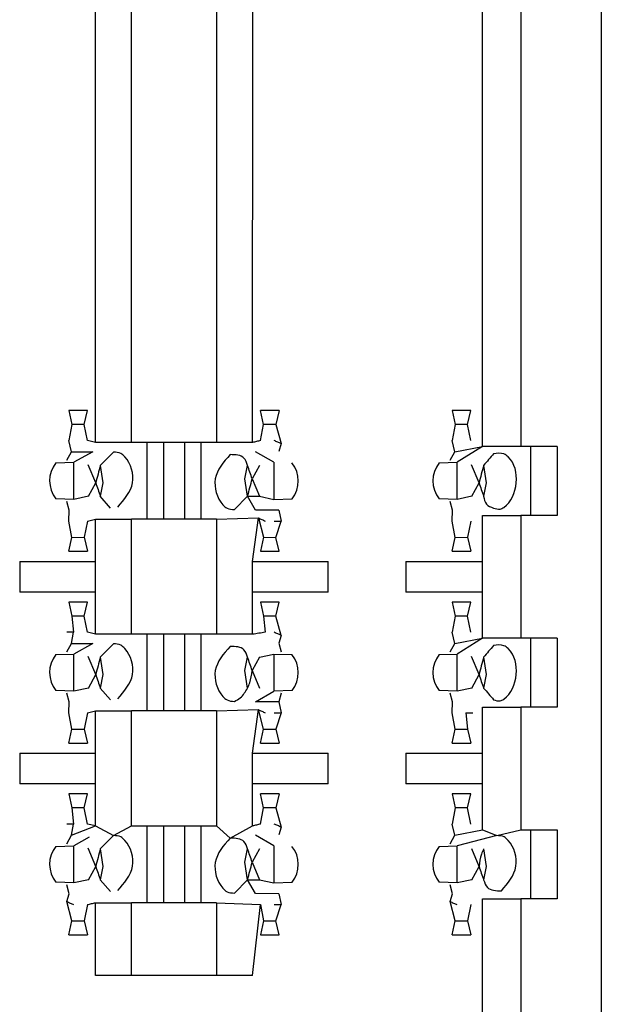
# Model space of a CAD drawing. Header units: millimetres. Extents: x 618 to 1482, y 17 to 575.
# Tile 87 of 90: x 992.7 to 995.59, y 382.21 to 387.1. Entities that reach past the tile are written whole.
import ezdxf

# ---------------------------------------------------------------- set-up
doc = ezdxf.new("R2010")
doc.units = ezdxf.units.MM

# ---------------------------------------------------------------- blocks, each defined once
blk = doc.blocks.new('cu_bee7s_cca__41', base_point=(1238.7621, 264.915))
at = {"color": 7, "linetype": 'Continuous'}
for p, q in [((1327.4505, 559.4948), (1327.4505, 506.5739)), ((1326.6631, 513.3049), (1326.6631, 557.2977)), ((1326.9171, 557.2977), (1326.9171, 513.3049)), ((1324.0449, 513.5431), (1323.922, 513.5431)), ((1323.922, 513.5431), (1323.9425, 513.4504)), ((1324.0244, 513.4501), (1324.0449, 513.5431)), ((1325.3149, 513.5431), (1325.192, 513.5431)), ((1325.2125, 513.4501), (1325.192, 513.5431)), ((1325.3149, 513.5431), (1325.2944, 513.4504)), ((1326.5849, 513.5431), (1326.462, 513.5431)), ((1326.462, 513.5431), (1326.4825, 513.4504)), ((1326.5644, 513.4501), (1326.5849, 513.5431)), ((1323.9425, 513.4504), (1323.922, 513.343)), ((1324.0449, 513.343), (1324.0244, 513.4501)), ((1325.192, 513.343), (1325.2125, 513.4501)), ((1325.2944, 513.4504), (1325.3284, 513.3229)), ((1326.4825, 513.4504), (1326.462, 513.343)), ((1326.5849, 513.343), (1326.5644, 513.4501)), ((1323.9405, 513.269), (1323.922, 513.343)), ((1324.0977, 513.3303), (1324.0449, 513.343)), ((1324.3364, 513.3303), (1324.0977, 513.3303)), ((1324.4394, 513.3303), (1324.3364, 513.3303)), ((1324.5486, 513.3303), (1324.4394, 513.3303)), ((1324.4394, 513.3303), (1324.4394, 512.8223)), ((1324.6883, 513.3303), (1324.5486, 513.3303)), ((1324.7975, 513.3303), (1324.6883, 513.3303)), ((1324.7975, 513.3303), (1324.7975, 512.8223)), ((1324.9005, 513.3303), (1324.7975, 513.3303)), ((1325.1391, 513.3303), (1324.9005, 513.3303)), ((1325.3284, 513.3229), (1325.3135, 513.271)), ((1326.4805, 513.269), (1326.462, 513.343)), ((1323.9085, 513.2129), (1323.9405, 513.269)), ((1323.9405, 513.269), (1324.0814, 513.269)), ((1324.0814, 513.269), (1323.9558, 513.1993)), ((1324.1304, 513.1787), (1324.2175, 513.2671)), ((1325.281, 513.1993), (1325.1583, 513.2694)), ((1326.4485, 513.2129), (1326.4805, 513.269)), ((1326.4805, 513.269), (1326.6631, 513.3049)), ((1326.6631, 513.3049), (1326.4958, 513.1993)), ((1326.9171, 513.3049), (1326.6631, 513.3049)), ((1326.9806, 513.3049), (1326.9171, 513.3049)), ((1327.1584, 513.3049), (1326.9806, 513.3049)), ((1326.9806, 513.3049), (1326.9806, 512.8477)), ((1327.1584, 513.3049), (1327.1584, 512.8477)), ((1323.8358, 513.1953), (1323.9558, 513.1993)), ((1326.3758, 513.1953), (1326.4958, 513.1993)), ((1324.1002, 513.0628), (1324.05, 513.1828)), ((1324.1304, 513.1787), (1324.148, 513.0628)), ((1325.0889, 513.0898), (1325.1064, 513.1787)), ((1325.1847, 513.1787), (1325.1367, 513.0898)), ((1326.6402, 513.0628), (1326.59, 513.1828)), ((1326.6704, 513.1787), (1326.688, 513.0628)), ((1324.0522, 512.9739), (1324.1002, 513.0628)), ((1324.148, 513.0628), (1324.1304, 512.9739)), ((1325.1064, 512.9739), (1325.0889, 513.0898)), ((1325.1367, 513.0898), (1325.1851, 512.9739)), ((1326.5922, 512.9739), (1326.6402, 513.0628)), ((1326.688, 513.0628), (1326.6704, 512.9739)), ((1323.9558, 512.9533), (1323.8366, 512.9573)), ((1323.9233, 512.8816), (1323.9085, 512.9397)), ((1324.0522, 512.9739), (1323.9558, 512.9533)), ((1324.197, 512.8965), (1324.1304, 512.9739)), ((1325.0194, 512.8855), (1325.1064, 512.9739)), ((1325.1064, 512.9739), (1325.1851, 512.9739)), ((1325.1583, 512.8832), (1325.1064, 512.9739)), ((1325.1851, 512.9739), (1325.281, 512.9533)), ((1325.281, 512.9533), (1325.4011, 512.9573)), ((1326.4958, 512.9533), (1326.3766, 512.9573)), ((1326.4633, 512.8816), (1326.4485, 512.9397)), ((1326.5922, 512.9739), (1326.4958, 512.9533)), ((1323.922, 512.8096), (1323.9233, 512.8816)), ((1325.3135, 512.8816), (1325.1583, 512.8832)), ((1325.3135, 512.8816), (1325.3284, 512.8096)), ((1326.462, 512.8096), (1326.4633, 512.8816)), ((1323.9425, 512.7022), (1323.922, 512.8096)), ((1324.0449, 512.8096), (1324.0244, 512.7025)), ((1324.0449, 512.8096), (1324.0977, 512.8223)), ((1324.0977, 512.8223), (1324.3364, 512.8223)), ((1324.4394, 512.8223), (1324.3364, 512.8223)), ((1324.5486, 512.8223), (1324.4394, 512.8223)), ((1324.6883, 512.8223), (1324.5486, 512.8223)), ((1324.7975, 512.8223), (1324.6883, 512.8223)), ((1324.9005, 512.8223), (1324.7975, 512.8223)), ((1324.9005, 512.8223), (1325.1785, 512.8312)), ((1325.1785, 512.8312), (1325.2125, 512.7025)), ((1325.2944, 512.7022), (1325.3284, 512.8096)), ((1326.4825, 512.7022), (1326.462, 512.8096)), ((1326.5849, 512.8096), (1326.5644, 512.7025)), ((1326.6631, 512.5429), (1326.6631, 512.8477)), ((1326.6631, 512.8477), (1326.9171, 512.8477)), ((1326.9171, 512.8477), (1326.9171, 512.0349)), ((1326.9806, 512.8477), (1326.9171, 512.8477)), ((1327.1584, 512.8477), (1326.9806, 512.8477)), ((1323.922, 512.6095), (1323.9425, 512.7022)), ((1324.0244, 512.7025), (1324.0449, 512.6095)), ((1325.2125, 512.7025), (1325.192, 512.6095)), ((1325.3149, 512.6095), (1325.2944, 512.7022)), ((1326.462, 512.6095), (1326.4825, 512.7022)), ((1326.5644, 512.7025), (1326.5849, 512.6095)), ((1323.922, 512.6095), (1324.0449, 512.6095)), ((1325.192, 512.6095), (1325.3149, 512.6095)), ((1326.462, 512.6095), (1326.5849, 512.6095)), ((1323.5963, 512.5429), (1324.0977, 512.5429)), ((1325.1391, 512.5429), (1325.6406, 512.5429)), ((1326.1551, 512.5429), (1326.6631, 512.5429)), ((1326.6631, 512.3397), (1326.6631, 512.5429)), ((1324.0977, 512.3397), (1323.5963, 512.3397)), ((1325.6406, 512.3397), (1325.1391, 512.3397)), ((1326.6631, 512.3397), (1326.1551, 512.3397)), ((1326.6631, 512.0349), (1326.6631, 512.3397)), ((1324.0449, 512.2731), (1323.922, 512.2731)), ((1323.922, 512.2731), (1323.9425, 512.1804)), ((1324.0244, 512.1801), (1324.0449, 512.2731)), ((1325.3149, 512.2731), (1325.192, 512.2731)), ((1325.192, 512.2731), (1325.2125, 512.1801)), ((1325.2944, 512.1804), (1325.3149, 512.2731)), ((1326.5849, 512.2731), (1326.462, 512.2731)), ((1326.462, 512.2731), (1326.4825, 512.1804)), ((1326.5644, 512.1801), (1326.5849, 512.2731)), ((1323.9425, 512.1804), (1323.9534, 512.073)), ((1324.0449, 512.073), (1324.0244, 512.1801)), ((1325.2125, 512.1801), (1325.2233, 512.073)), ((1325.3284, 512.0529), (1325.2944, 512.1804)), ((1326.4825, 512.1804), (1326.462, 512.073)), ((1326.5849, 512.073), (1326.5644, 512.1801)), ((1323.9405, 511.999), (1323.9534, 512.073)), ((1324.0977, 512.0603), (1324.0449, 512.073)), ((1324.3364, 512.0603), (1324.0977, 512.0603)), ((1324.4394, 512.0603), (1324.3364, 512.0603)), ((1324.4394, 512.0603), (1324.4394, 511.5523)), ((1324.5486, 512.0603), (1324.4394, 512.0603)), ((1324.6883, 512.0603), (1324.5486, 512.0603)), ((1324.7975, 512.0603), (1324.6883, 512.0603)), ((1324.7975, 512.0603), (1324.7975, 511.5523)), ((1324.9005, 512.0603), (1324.7975, 512.0603)), ((1325.1391, 512.0603), (1324.9005, 512.0603)), ((1325.3284, 512.0529), (1325.3135, 512.001)), ((1326.4805, 511.999), (1326.462, 512.073)), ((1326.4805, 511.999), (1326.6631, 512.0349)), ((1326.6631, 512.0349), (1326.4958, 511.9293)), ((1326.9171, 512.0349), (1326.6631, 512.0349)), ((1326.9806, 512.0349), (1326.9171, 512.0349)), ((1327.1584, 512.0349), (1326.9806, 512.0349)), ((1326.9806, 512.0349), (1326.9806, 511.5777)), ((1327.1584, 512.0349), (1327.1584, 511.5777)), ((1323.9085, 511.9429), (1323.9405, 511.999)), ((1323.9405, 511.999), (1324.0814, 511.999)), ((1324.0814, 511.999), (1323.9558, 511.9293)), ((1324.1304, 511.9087), (1324.2175, 511.9971)), ((1325.3135, 512.001), (1325.3284, 511.9429)), ((1326.4485, 511.9429), (1326.4805, 511.999)), ((1323.8358, 511.9253), (1323.9558, 511.9293)), ((1324.1002, 511.7928), (1324.05, 511.9128)), ((1324.1304, 511.9087), (1324.148, 511.7928)), ((1325.0889, 511.8198), (1325.1064, 511.9087)), ((1325.1847, 511.9087), (1325.1367, 511.8198)), ((1325.1847, 511.9087), (1325.281, 511.9293)), ((1325.281, 511.9293), (1325.4003, 511.9253)), ((1326.3758, 511.9253), (1326.4958, 511.9293)), ((1326.6402, 511.7928), (1326.59, 511.9128)), ((1326.6704, 511.9087), (1326.688, 511.7928)), ((1325.1064, 511.7039), (1325.0889, 511.8198)), ((1325.1367, 511.8198), (1325.1851, 511.7039)), ((1324.0522, 511.7039), (1324.1002, 511.7928)), ((1324.148, 511.7928), (1324.1304, 511.7039)), ((1326.5922, 511.7039), (1326.6402, 511.7928)), ((1326.688, 511.7928), (1326.6704, 511.7039)), ((1323.9558, 511.6833), (1323.8366, 511.6873)), ((1324.0522, 511.7039), (1323.9558, 511.6833)), ((1324.197, 511.6265), (1324.1304, 511.7039)), ((1325.4011, 511.6873), (1325.281, 511.6833)), ((1326.4958, 511.6833), (1326.3766, 511.6873)), ((1326.5922, 511.7039), (1326.4958, 511.6833)), ((1323.9233, 511.6116), (1323.9085, 511.6697)), ((1325.1583, 511.6132), (1325.281, 511.6833)), ((1325.3284, 511.6697), (1325.3135, 511.6116)), ((1326.4633, 511.6116), (1326.4485, 511.6697)), ((1323.922, 511.5396), (1323.9233, 511.6116)), ((1324.9005, 511.5523), (1325.1785, 511.5612)), ((1325.3135, 511.6116), (1325.1583, 511.6132)), ((1325.2125, 511.4325), (1325.1785, 511.5612)), ((1325.3135, 511.6116), (1325.3284, 511.5396)), ((1326.462, 511.5396), (1326.4633, 511.6116)), ((1326.6631, 511.2729), (1326.6631, 511.5777)), ((1326.6631, 511.5777), (1326.9171, 511.5777)), ((1326.9171, 511.5777), (1326.9171, 510.7649)), ((1326.9806, 511.5777), (1326.9171, 511.5777)), ((1327.1584, 511.5777), (1326.9806, 511.5777)), ((1323.9425, 511.4322), (1323.922, 511.5396)), ((1324.0449, 511.5396), (1324.0244, 511.4325)), ((1324.0449, 511.5396), (1324.0977, 511.5523)), ((1324.0977, 511.5523), (1324.3364, 511.5523)), ((1324.4394, 511.5523), (1324.3364, 511.5523)), ((1324.5486, 511.5523), (1324.4394, 511.5523)), ((1324.6883, 511.5523), (1324.5486, 511.5523)), ((1324.7975, 511.5523), (1324.6883, 511.5523)), ((1324.9005, 511.5523), (1324.7975, 511.5523)), ((1325.3284, 511.5396), (1325.2944, 511.4322)), ((1326.4825, 511.4322), (1326.462, 511.5396)), ((1326.5536, 511.5396), (1326.5644, 511.4325)), ((1323.922, 511.3395), (1323.9425, 511.4322)), ((1324.0244, 511.4325), (1324.0449, 511.3395)), ((1325.192, 511.3395), (1325.2125, 511.4325)), ((1325.2944, 511.4322), (1325.3149, 511.3395)), ((1326.462, 511.3395), (1326.4825, 511.4322)), ((1326.5644, 511.4325), (1326.5849, 511.3395)), ((1323.922, 511.3395), (1324.0449, 511.3395)), ((1325.192, 511.3395), (1325.3149, 511.3395)), ((1326.462, 511.3395), (1326.5849, 511.3395)), ((1323.5963, 511.2729), (1324.0977, 511.2729)), ((1325.1391, 511.2729), (1325.6406, 511.2729)), ((1326.1551, 511.2729), (1326.6631, 511.2729)), ((1326.6631, 511.0697), (1326.6631, 511.2729)), ((1324.0977, 511.0697), (1323.5963, 511.0697)), ((1325.6406, 511.0697), (1325.1391, 511.0697)), ((1326.6631, 511.0697), (1326.1551, 511.0697)), ((1326.6631, 510.7649), (1326.6631, 511.0697)), ((1324.0449, 511.0031), (1323.922, 511.0031)), ((1323.922, 511.0031), (1323.9425, 510.9104)), ((1324.0244, 510.9101), (1324.0449, 511.0031)), ((1325.3149, 511.0031), (1325.192, 511.0031)), ((1325.2125, 510.9101), (1325.192, 511.0031)), ((1325.3149, 511.0031), (1325.2944, 510.9104)), ((1326.5849, 511.0031), (1326.462, 511.0031)), ((1326.462, 511.0031), (1326.4825, 510.9104)), ((1326.5644, 510.9101), (1326.5849, 511.0031)), ((1323.9425, 510.9104), (1323.9534, 510.803)), ((1324.0449, 510.803), (1324.0244, 510.9101)), ((1325.192, 510.803), (1325.2125, 510.9101)), ((1325.2944, 510.9104), (1325.3284, 510.7829)), ((1326.4825, 510.9104), (1326.462, 510.803)), ((1326.5849, 510.803), (1326.5644, 510.9101)), ((1323.9405, 510.729), (1323.9534, 510.803)), ((1323.9405, 510.729), (1324.0977, 510.7903)), ((1324.0977, 510.7903), (1324.0449, 510.803)), ((1324.0977, 510.7903), (1324.2175, 510.7271)), ((1324.2175, 510.7271), (1324.3364, 510.7903)), ((1324.3364, 510.7903), (1324.4394, 510.7903)), ((1324.4394, 510.7903), (1324.5486, 510.7903)), ((1324.4394, 510.7903), (1324.4394, 510.2823)), ((1324.5486, 510.7903), (1324.6883, 510.7903)), ((1324.6883, 510.7903), (1324.7975, 510.7903)), ((1324.7975, 510.7903), (1324.7975, 510.2823)), ((1324.7975, 510.7903), (1324.9005, 510.7903)), ((1324.9005, 510.7903), (1324.9912, 510.7102)), ((1324.9912, 510.7102), (1325.1391, 510.7903)), ((1325.3284, 510.7829), (1325.3135, 510.731)), ((1326.4805, 510.729), (1326.462, 510.803)), ((1323.9085, 510.6729), (1323.9405, 510.729)), ((1324.0562, 510.7161), (1323.9558, 510.6593)), ((1324.2175, 510.7271), (1324.1304, 510.6387)), ((1325.281, 510.6593), (1325.1583, 510.7294)), ((1326.4485, 510.6729), (1326.4805, 510.729)), ((1326.4805, 510.729), (1326.6631, 510.7649)), ((1326.7575, 510.7271), (1326.4958, 510.6593)), ((1326.6631, 510.7649), (1326.7575, 510.7271)), ((1326.7575, 510.7271), (1326.9171, 510.7649)), ((1326.9171, 510.7649), (1326.9806, 510.7649)), ((1326.9806, 510.7649), (1327.1584, 510.7649)), ((1326.9806, 510.7649), (1326.9806, 510.3077)), ((1327.1584, 510.7649), (1327.1584, 510.3077)), ((1323.8358, 510.6553), (1323.9558, 510.6593)), ((1326.3758, 510.6553), (1326.4958, 510.6593)), ((1324.1002, 510.5228), (1324.05, 510.6428)), ((1324.1304, 510.6387), (1324.148, 510.5228)), ((1325.0889, 510.5498), (1325.1064, 510.6387)), ((1325.1847, 510.6387), (1325.1367, 510.5498)), ((1326.6402, 510.5228), (1326.5918, 510.6387)), ((1326.6704, 510.6387), (1326.688, 510.5228)), ((1324.0522, 510.4339), (1324.1002, 510.5228)), ((1324.148, 510.5228), (1324.1304, 510.4339)), ((1325.1064, 510.4339), (1325.0889, 510.5498)), ((1325.1367, 510.5498), (1325.1851, 510.4339)), ((1326.5922, 510.4339), (1326.6402, 510.5228)), ((1326.688, 510.5228), (1326.6704, 510.4339)), ((1323.9558, 510.4133), (1323.8366, 510.4173)), ((1323.9233, 510.3416), (1323.9085, 510.3997)), ((1324.0522, 510.4339), (1323.9558, 510.4133)), ((1324.197, 510.3565), (1324.1304, 510.4339)), ((1325.0194, 510.3455), (1325.1064, 510.4339)), ((1325.1064, 510.4339), (1325.1851, 510.4339)), ((1325.1583, 510.3432), (1325.1064, 510.4339)), ((1325.1851, 510.4339), (1325.281, 510.4133)), ((1325.281, 510.4133), (1325.4011, 510.4173)), ((1326.4958, 510.4133), (1326.3766, 510.4173)), ((1326.4633, 510.3416), (1326.4485, 510.3997)), ((1326.5922, 510.4339), (1326.4958, 510.4133)), ((1323.9085, 510.2897), (1323.9233, 510.3416)), ((1325.3135, 510.3416), (1325.1583, 510.3432)), ((1325.3135, 510.3416), (1325.3284, 510.2696)), ((1326.4485, 510.2897), (1326.4633, 510.3416)), ((1323.9425, 510.1622), (1323.9085, 510.2897)), ((1324.0449, 510.2696), (1324.0244, 510.1625)), ((1324.0977, 510.2823), (1324.3364, 510.2823)), ((1324.4394, 510.2823), (1324.3364, 510.2823)), ((1324.5486, 510.2823), (1324.4394, 510.2823)), ((1324.6883, 510.2823), (1324.5486, 510.2823)), ((1324.7975, 510.2823), (1324.6883, 510.2823)), ((1324.9005, 510.2823), (1324.7975, 510.2823)), ((1324.9005, 510.2823), (1325.192, 510.2696)), ((1325.192, 510.2696), (1325.2125, 510.1625)), ((1325.2944, 510.1622), (1325.3284, 510.2696)), ((1326.4825, 510.1622), (1326.4485, 510.2897)), ((1326.5849, 510.2696), (1326.5644, 510.1625)), ((1326.6631, 509.4187), (1326.6631, 510.3077)), ((1326.6631, 510.3077), (1326.9171, 510.3077)), ((1326.9806, 510.3077), (1326.9171, 510.3077)), ((1326.9171, 510.3077), (1326.9171, 507.9963)), ((1327.1584, 510.3077), (1326.9806, 510.3077)), ((1323.922, 510.0695), (1323.9425, 510.1622)), ((1324.0244, 510.1625), (1324.0449, 510.0695)), ((1325.2125, 510.1625), (1325.192, 510.0695)), ((1325.3149, 510.0695), (1325.2944, 510.1622)), ((1326.462, 510.0695), (1326.4825, 510.1622)), ((1326.5644, 510.1625), (1326.5849, 510.0695)), ((1323.922, 510.0695), (1324.0449, 510.0695)), ((1325.192, 510.0695), (1325.3149, 510.0695)), ((1326.462, 510.0695), (1326.5849, 510.0695)), ((1324.3364, 509.7997), (1324.0977, 509.7997)), ((1324.9005, 509.7997), (1324.3364, 509.7997)), ((1325.1391, 509.7997), (1324.9005, 509.7997))]:
    blk.add_line(p, q, dxfattribs=at)
at = {"color": 124, "linetype": 'Continuous'}
for p, q in [((1325.1391, 513.3303), (1325.1785, 557.2812)), ((1324.0977, 513.3303), (1324.0977, 557.2723)), ((1324.3364, 513.3303), (1324.3364, 557.2723)), ((1324.9005, 557.2723), (1324.9005, 513.3303)), ((1324.0244, 513.4501), (1323.9425, 513.4504)), ((1325.2944, 513.4504), (1325.2125, 513.4501)), ((1326.5644, 513.4501), (1326.4825, 513.4504)), ((1324.5486, 513.3303), (1324.5486, 512.8223)), ((1324.6883, 513.3303), (1324.6883, 512.8223)), ((1323.9558, 512.9533), (1323.9558, 513.1993)), ((1325.281, 513.1993), (1325.281, 512.9533)), ((1326.4958, 512.9533), (1326.4958, 513.1993)), ((1324.0977, 512.5429), (1324.0977, 512.8223)), ((1324.3364, 512.0603), (1324.3364, 512.8223)), ((1324.9005, 512.8223), (1324.9005, 512.0603)), ((1325.1391, 512.5429), (1325.1785, 512.8312)), ((1323.9425, 512.7022), (1324.0244, 512.7025)), ((1325.2125, 512.7025), (1325.2944, 512.7022)), ((1326.4825, 512.7022), (1326.5644, 512.7025)), ((1323.5963, 512.5429), (1323.5963, 512.3397)), ((1324.0977, 512.3397), (1324.0977, 512.5429)), ((1325.1391, 512.3397), (1325.1391, 512.5429)), ((1325.6406, 512.3397), (1325.6406, 512.5429)), ((1326.1551, 512.5429), (1326.1551, 512.3397)), ((1324.0977, 512.0603), (1324.0977, 512.3397)), ((1325.1391, 512.0603), (1325.1391, 512.3397)), ((1324.0244, 512.1801), (1323.9425, 512.1804)), ((1325.2944, 512.1804), (1325.2125, 512.1801)), ((1326.5644, 512.1801), (1326.4825, 512.1804)), ((1324.5486, 512.0603), (1324.5486, 511.5523)), ((1324.6883, 512.0603), (1324.6883, 511.5523)), ((1323.9558, 511.6833), (1323.9558, 511.9293)), ((1325.281, 511.9293), (1325.281, 511.6833)), ((1326.4958, 511.6833), (1326.4958, 511.9293)), ((1325.1391, 511.2729), (1325.1785, 511.5612)), ((1324.0977, 511.2729), (1324.0977, 511.5523)), ((1324.3364, 510.7903), (1324.3364, 511.5523)), ((1324.9005, 511.5523), (1324.9005, 510.7903)), ((1323.9425, 511.4322), (1324.0244, 511.4325)), ((1325.2125, 511.4325), (1325.2944, 511.4322)), ((1326.4825, 511.4322), (1326.5644, 511.4325)), ((1323.5963, 511.2729), (1323.5963, 511.0697)), ((1324.0977, 511.0697), (1324.0977, 511.2729)), ((1325.1391, 511.0697), (1325.1391, 511.2729)), ((1325.6406, 511.0697), (1325.6406, 511.2729)), ((1326.1551, 511.2729), (1326.1551, 511.0697)), ((1324.0977, 510.7903), (1324.0977, 511.0697)), ((1325.1391, 510.7903), (1325.1391, 511.0697)), ((1324.0244, 510.9101), (1323.9425, 510.9104)), ((1325.2944, 510.9104), (1325.2125, 510.9101)), ((1326.5644, 510.9101), (1326.4825, 510.9104)), ((1324.5486, 510.7903), (1324.5486, 510.2823)), ((1324.6883, 510.7903), (1324.6883, 510.2823)), ((1323.9558, 510.4133), (1323.9558, 510.6593)), ((1325.281, 510.6593), (1325.281, 510.4133)), ((1326.4958, 510.4133), (1326.4958, 510.6593)), ((1324.0977, 509.7997), (1324.0977, 510.2823)), ((1324.3364, 509.7997), (1324.3364, 510.2823)), ((1324.9005, 510.2823), (1324.9005, 509.7997)), ((1325.1391, 509.7997), (1325.192, 510.2696)), ((1323.9425, 510.1622), (1324.0244, 510.1625)), ((1325.2125, 510.1625), (1325.2944, 510.1622)), ((1326.4825, 510.1622), (1326.5644, 510.1625))]:
    blk.add_line(p, q, dxfattribs=at)
at = {"color": 7, "linetype": 'Continuous'}
for centre, start, end in [((1323.985, 513.0768), 141.53658, 218.85713), ((1325.2519, 513.0758), 321.53658, 38.85713), ((1326.525, 513.0768), 141.53658, 218.85713), ((1323.985, 511.8068), 141.53658, 218.85713), ((1325.2519, 511.8058), 321.53658, 38.85713), ((1326.525, 511.8068), 141.53658, 218.85713), ((1323.985, 510.5368), 141.53658, 218.85713), ((1325.2519, 510.5358), 321.53658, 38.85713), ((1326.525, 510.5368), 141.53658, 218.85713)]:
    blk.add_arc(centre, 0.1905, start, end, dxfattribs=at)
for points in [[(1325.192, 513.343), (1325.1832, 513.3409), (1325.1656, 513.3367), (1325.148, 513.3324), (1325.1391, 513.3303)], [(1325.3284, 513.3229), (1325.3209, 513.3262), (1325.3059, 513.3329), (1325.2909, 513.3397), (1325.2835, 513.343)], [(1326.737, 513.2561), (1326.7259, 513.2432), (1326.7037, 513.2174), (1326.6815, 513.1916), (1326.6704, 513.1787)], [(1324.1304, 513.1787), (1324.1254, 513.1594), (1324.1153, 513.1207), (1324.1052, 513.0821), (1324.1002, 513.0628)], [(1325.1367, 513.0898), (1325.1317, 513.1046), (1325.1216, 513.1343), (1325.1115, 513.1639), (1325.1064, 513.1787)], [(1326.6704, 513.1787), (1326.6654, 513.1594), (1326.6553, 513.1207), (1326.6452, 513.0821), (1326.6402, 513.0628)], [(1324.1002, 513.0628), (1324.1052, 513.048), (1324.1153, 513.0183), (1324.1254, 512.9887), (1324.1304, 512.9739)], [(1325.1064, 512.9739), (1325.1115, 512.9932), (1325.1216, 513.0319), (1325.1317, 513.0705), (1325.1367, 513.0898)], [(1326.6402, 513.0628), (1326.6452, 513.048), (1326.6553, 513.0183), (1326.6654, 512.9887), (1326.6704, 512.9739)], [(1325.1785, 512.8312), (1325.186, 512.8276), (1325.2009, 512.8204), (1325.2158, 512.8132), (1325.2233, 512.8096)], [(1325.2835, 512.8096), (1325.2909, 512.8096), (1325.3059, 512.8096), (1325.3209, 512.8096), (1325.3284, 512.8096)], [(1323.9534, 512.073), (1323.946, 512.073), (1323.931, 512.073), (1323.916, 512.073), (1323.9085, 512.073)], [(1325.2233, 512.073), (1325.2093, 512.0709), (1325.1812, 512.0667), (1325.1532, 512.0624), (1325.1391, 512.0603)], [(1325.3284, 512.0529), (1325.3209, 512.0562), (1325.3059, 512.0629), (1325.2909, 512.0697), (1325.2835, 512.073)], [(1326.737, 511.9861), (1326.7259, 511.9732), (1326.7037, 511.9474), (1326.6815, 511.9216), (1326.6704, 511.9087)], [(1324.1304, 511.9087), (1324.1254, 511.8894), (1324.1153, 511.8507), (1324.1052, 511.8121), (1324.1002, 511.7928)], [(1325.1367, 511.8198), (1325.1317, 511.8346), (1325.1216, 511.8643), (1325.1115, 511.8939), (1325.1064, 511.9087)], [(1326.6704, 511.9087), (1326.6654, 511.8894), (1326.6553, 511.8507), (1326.6452, 511.8121), (1326.6402, 511.7928)], [(1324.1002, 511.7928), (1324.1052, 511.778), (1324.1153, 511.7483), (1324.1254, 511.7187), (1324.1304, 511.7039)], [(1326.6402, 511.7928), (1326.6452, 511.778), (1326.6553, 511.7483), (1326.6654, 511.7187), (1326.6704, 511.7039)], [(1326.6704, 511.7039), (1326.6815, 511.691), (1326.7037, 511.6652), (1326.7259, 511.6394), (1326.737, 511.6265)], [(1325.1785, 511.5612), (1325.186, 511.5576), (1325.2009, 511.5504), (1325.2158, 511.5432), (1325.2233, 511.5396)], [(1325.2835, 511.5396), (1325.2909, 511.5396), (1325.3059, 511.5396), (1325.3209, 511.5396), (1325.3284, 511.5396)], [(1326.5536, 511.5396), (1326.561, 511.5396), (1326.576, 511.5396), (1326.5909, 511.5396), (1326.5984, 511.5396)], [(1323.9534, 510.803), (1323.946, 510.803), (1323.931, 510.803), (1323.916, 510.803), (1323.9085, 510.803)], [(1325.192, 510.803), (1325.1832, 510.8009), (1325.1656, 510.7967), (1325.148, 510.7924), (1325.1391, 510.7903)], [(1325.3284, 510.7829), (1325.3209, 510.7863), (1325.3059, 510.793), (1325.2909, 510.7997), (1325.2835, 510.803)], [(1324.1304, 510.6387), (1324.1254, 510.6194), (1324.1153, 510.5807), (1324.1052, 510.5421), (1324.1002, 510.5228)], [(1325.1367, 510.5498), (1325.1317, 510.5646), (1325.1216, 510.5943), (1325.1115, 510.6239), (1325.1064, 510.6387)], [(1324.1002, 510.5228), (1324.1052, 510.508), (1324.1153, 510.4783), (1324.1254, 510.4487), (1324.1304, 510.4339)], [(1325.1064, 510.4339), (1325.1115, 510.4532), (1325.1216, 510.4919), (1325.1317, 510.5305), (1325.1367, 510.5498)], [(1326.6402, 510.5228), (1326.6452, 510.508), (1326.6553, 510.4783), (1326.6654, 510.4487), (1326.6704, 510.4339)], [(1323.9085, 510.2897), (1323.916, 510.2864), (1323.931, 510.2797), (1323.946, 510.2729), (1323.9534, 510.2696)], [(1324.0449, 510.2696), (1324.0537, 510.2717), (1324.0713, 510.2759), (1324.0889, 510.2802), (1324.0977, 510.2823)], [(1325.2835, 510.2696), (1325.2909, 510.2696), (1325.3059, 510.2696), (1325.3209, 510.2696), (1325.3284, 510.2696)], [(1326.4485, 510.2897), (1326.456, 510.2864), (1326.471, 510.2796), (1326.486, 510.2729), (1326.4934, 510.2696)]]:
    blk.add_open_spline(points, degree=3, dxfattribs=at)
for points, knots in [([(1324.2457, 512.9024), (1324.2896, 512.9524), (1324.375, 513.0496), (1324.3308, 513.2026), (1324.264, 513.2638), (1324.2346, 513.2659), (1324.2175, 513.2671)], [0, 0, 0, 0, 0.1887731, 0.3675248, 0.4031059, 0.4527416, 0.4527416, 0.4527416, 0.4527416]), ([(1326.737, 512.8965), (1326.7514, 512.8915), (1326.7748, 512.8835), (1326.8517, 512.9267), (1326.906, 513.06), (1326.8752, 513.2055), (1326.7967, 513.2643), (1326.7608, 513.2594), (1326.737, 513.2561)], [0, 0, 0, 0, 0.0431319, 0.0698918, 0.2523065, 0.431918, 0.4663036, 0.5346991, 0.5346991, 0.5346991, 0.5346991]), ([(1324.9912, 513.2502), (1324.9473, 513.2002), (1324.8619, 513.103), (1324.9061, 512.95), (1324.9729, 512.8888), (1325.0023, 512.8867), (1325.0194, 512.8855)], [0, 0, 0, 0, 0.1887731, 0.3675248, 0.4031059, 0.4527416, 0.4527416, 0.4527416, 0.4527416]), ([(1325.1064, 513.1787), (1325.1002, 513.1969), (1325.0831, 513.2471), (1325.027, 513.249), (1324.9912, 513.2502)], [0, 0, 0, 0, 0.0538489, 0.1481704, 0.1481704, 0.1481704, 0.1481704]), ([(1326.6704, 512.9739), (1326.6742, 512.9547), (1326.6819, 512.9164), (1326.7186, 512.9031), (1326.737, 512.8965)], [0, 0, 0, 0, 0.0545056, 0.1090529, 0.1090529, 0.1090529, 0.1090529]), ([(1324.2457, 511.6324), (1324.2896, 511.6824), (1324.375, 511.7796), (1324.3308, 511.9326), (1324.264, 511.9938), (1324.2346, 511.9959), (1324.2175, 511.9971)], [0, 0, 0, 0, 0.1887731, 0.3675248, 0.4031059, 0.4527416, 0.4527416, 0.4527416, 0.4527416]), ([(1324.9912, 511.9802), (1324.9473, 511.9302), (1324.8619, 511.833), (1324.9061, 511.68), (1324.9729, 511.6188), (1325.0023, 511.6167), (1325.0194, 511.6155)], [0, 0, 0, 0, 0.1887731, 0.3675248, 0.4031059, 0.4527416, 0.4527416, 0.4527416, 0.4527416]), ([(1325.1064, 511.9087), (1325.1002, 511.9269), (1325.0831, 511.9771), (1325.027, 511.979), (1324.9912, 511.9802)], [0, 0, 0, 0, 0.0538489, 0.1481704, 0.1481704, 0.1481704, 0.1481704]), ([(1326.737, 511.6265), (1326.7514, 511.6215), (1326.7748, 511.6135), (1326.8517, 511.6567), (1326.906, 511.79), (1326.8752, 511.9355), (1326.7967, 511.9943), (1326.7608, 511.9894), (1326.737, 511.9861)], [0, 0, 0, 0, 0.0431319, 0.0698918, 0.2523065, 0.431918, 0.4663036, 0.5346991, 0.5346991, 0.5346991, 0.5346991]), ([(1325.1064, 511.7039), (1325.1117, 511.7153), (1325.1285, 511.7519), (1325.1334, 511.7921), (1325.1367, 511.8198)], [0, 0, 0, 0, 0.0375197, 0.1203421, 0.1203421, 0.1203421, 0.1203421]), ([(1325.0194, 511.6155), (1325.0331, 511.6228), (1325.0708, 511.6427), (1325.0926, 511.6801), (1325.1064, 511.7039)], [0, 0, 0, 0, 0.0457861, 0.1261433, 0.1261433, 0.1261433, 0.1261433]), ([(1324.2457, 510.3624), (1324.2896, 510.4124), (1324.375, 510.5096), (1324.3308, 510.6626), (1324.264, 510.7238), (1324.2346, 510.7259), (1324.2175, 510.7271)], [0, 0, 0, 0, 0.1887731, 0.3675248, 0.4031059, 0.4527416, 0.4527416, 0.4527416, 0.4527416]), ([(1324.9912, 510.7102), (1324.9473, 510.6602), (1324.8619, 510.563), (1324.9061, 510.41), (1324.9729, 510.3488), (1325.0023, 510.3467), (1325.0194, 510.3455)], [0, 0, 0, 0, 0.1887731, 0.3675248, 0.4031059, 0.4527416, 0.4527416, 0.4527416, 0.4527416]), ([(1325.1064, 510.6387), (1325.1002, 510.6569), (1325.0831, 510.7071), (1325.027, 510.709), (1324.9912, 510.7102)], [0, 0, 0, 0, 0.0538489, 0.1481704, 0.1481704, 0.1481704, 0.1481704]), ([(1326.7888, 510.3606), (1326.8315, 510.4113), (1326.9149, 510.51), (1326.8709, 510.6625), (1326.804, 510.7238), (1326.7746, 510.7259), (1326.7575, 510.7271)], [0, 0, 0, 0, 0.1887002, 0.3677731, 0.4033542, 0.4529899, 0.4529899, 0.4529899, 0.4529899]), ([(1326.6704, 510.6387), (1326.6652, 510.6273), (1326.6484, 510.5907), (1326.6435, 510.5505), (1326.6402, 510.5228)], [0, 0, 0, 0, 0.0375197, 0.1203421, 0.1203421, 0.1203421, 0.1203421]), ([(1326.6704, 510.4339), (1326.677, 510.4147), (1326.6946, 510.3629), (1326.7524, 510.3615), (1326.7888, 510.3606)], [0, 0, 0, 0, 0.0565887, 0.1524512, 0.1524512, 0.1524512, 0.1524512])]:
    blk.add_open_spline(points, degree=3, knots=knots, dxfattribs=at)
blk = doc.blocks.new('cu_ATCA-3671__43', base_point=(1219.8887, 250.575))
blk.add_blockref('cu_bee7s_cca__41', (1238.7621, 264.915))
blk = doc.blocks.new('FRONT1', base_point=(1393.5121, 426.04))
blk.add_blockref('cu_ATCA-3671__43', (1219.8887, 250.575))

msp = doc.modelspace()

# ---------------------------------------------------------------- block references
at = {"xscale": 0.75, "yscale": 0.75, "zscale": 0.75}
msp.add_blockref('FRONT1', (1045.1341, 319.53), dxfattribs=at)

doc.saveas('drawing.dxf')
